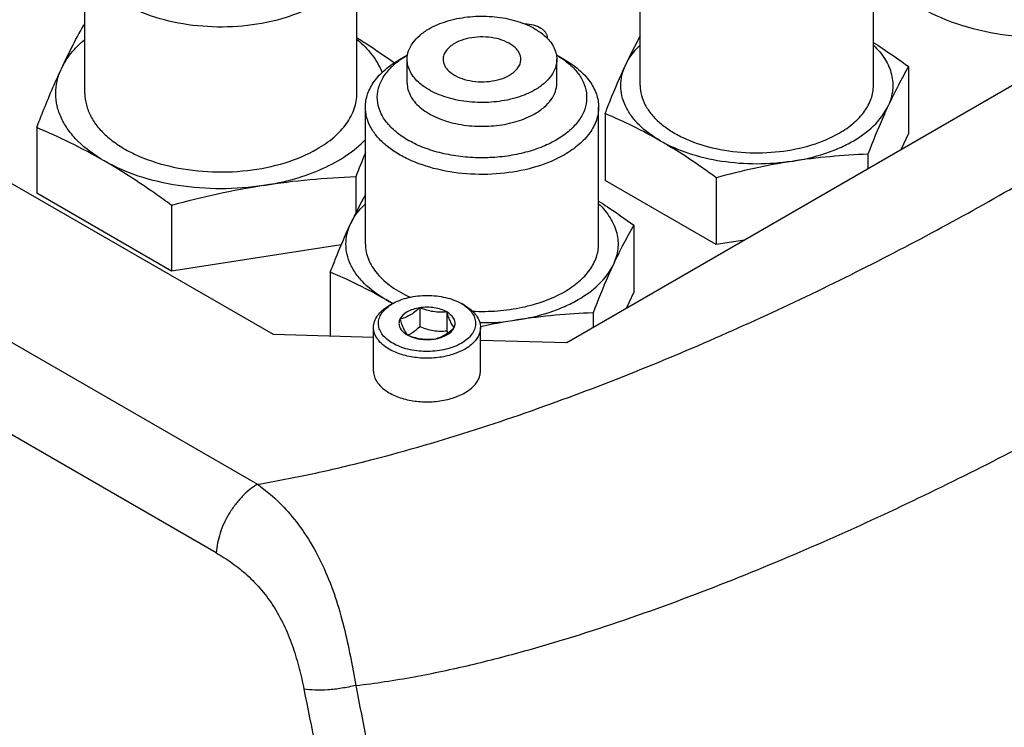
# Model space of a CAD drawing. Header units: millimetres. Extents: x 16 to 3344, y 34 to 2360.
# Tile 91 of 101: x 2882 to 2932, y 1974 to 2011. Entities that reach past the tile are written whole.
import ezdxf

# ---------------------------------------------------------------- set-up
doc = ezdxf.new("R2010")
doc.units = ezdxf.units.MM
doc.header["$LTSCALE"] = 185.02
doc.layers.add('DEFAULT_VBL21', color=7, linetype='CONTINUOUS')
doc.layers.add('TOP_ASM_PBL24', color=7, linetype='CONTINUOUS')

# ---------------------------------------------------------------- blocks, each defined once
blk = doc.blocks.new('TOP_ASM_PBL24', base_point=(2930.257, 1963.92))
at = {"layer": 'TOP_ASM_PBL24', "color": 7}
for p, q in [((2947.795, 2016.06), (2909.78, 1994.113)), ((2884.984, 2006.945), (2884.984, 2014.405)), ((2898.984, 2006.945), (2898.984, 2014.405)), ((2913.561, 2007.353), (2913.561, 2014.405)), ((2925.561, 2007.353), (2925.561, 2014.405)), ((2853.23, 2010.287), (2893.869, 1986.825)), ((2901.177, 2008.69), (2901.591, 2008.929)), ((2901.569, 2007.476), (2901.569, 2008.701)), ((2909.249, 2008.928), (2909.662, 2008.689)), ((2909.269, 2007.476), (2909.269, 2008.701)), ((2927.369, 2008.324), (2927.369, 2004.887)), ((2891.748, 1983.296), (2849.08, 2007.929)), ((2894.683, 1994.528), (2872.245, 2007.482)), ((2899.419, 1999.188), (2899.419, 2006.24)), ((2911.419, 1999.188), (2911.419, 2006.24)), ((2911.754, 2005.908), (2911.754, 2002.471)), ((2882.504, 2005.191), (2882.504, 2001.804)), ((2927.369, 2004.887), (2926.976, 2004.041)), ((2925.277, 2003.817), (2925.277, 2003.06)), ((2898.925, 2002.65), (2898.925, 2000.792)), ((2917.469, 1999.171), (2911.754, 2002.471)), ((2917.469, 2002.609), (2917.469, 1999.171)), ((2889.444, 1997.797), (2882.504, 2001.804)), ((2889.444, 2001.184), (2889.444, 1997.797)), ((2913.227, 2000.159), (2913.227, 1996.722)), ((2918.935, 1999.398), (2917.469, 1999.171)), ((2898.178, 1999.148), (2889.444, 1997.797)), ((2897.612, 1997.744), (2897.612, 1994.447)), ((2913.227, 1996.722), (2912.834, 1995.876)), ((2900.823, 1996.127), (2900.646, 1996.025)), ((2900.836, 1996.134), (2900.828, 1996.138)), ((2900.838, 1996.134), (2900.829, 1996.139)), ((2902.217, 1995.911), (2902.217, 1994.941)), ((2904.536, 1996.025), (2904.359, 1996.127)), ((2903.612, 1995.695), (2903.612, 1994.725)), ((2911.135, 1995.652), (2911.135, 1994.895)), ((2899.841, 1992.656), (2899.841, 1994.902)), ((2905.341, 1992.656), (2905.341, 1994.902)), ((2899.841, 1994.386), (2894.683, 1994.528)), ((2909.78, 1994.113), (2905.341, 1994.235))]:
    blk.add_line(p, q, dxfattribs=at)
for centre, radius, start, end in [((2908.373, 2009.803), 0.418, 356.0532, 359.997), ((2936.085, 1997.612), 25.662, 151.3643, 155.1429), ((2960.994, 1978.637), 66.553, 157.69831, 158.84916), ((2921.943, 1989.447), 25.662, 151.3643, 155.1429), ((2887.946, 1974.64), 25.047, 59.0691, 59.9977), ((2903.968, 2002.401), 7.006, 240.0434, 243.3722), ((2905.431, 2006.974), 11.827, 269.3989, 278.7559), ((2912.151, 1963.538), 32.126, 98.8089, 102.2398), ((2900.726, 1996.252), 1.96, 296.7493, 300.0196), ((2911.225, 1997.206), 8.007, 198.0496, 198.8738)]:
    blk.add_arc(centre, radius, start, end, dxfattribs=at)
for points, knots in [([(2893.869, 1986.825), (2894.813, 1986.984), (2896.678, 1987.347), (2900.324, 1988.206), (2904.732, 1989.485), (2909.843, 1991.251), (2916.339, 1993.804), (2922.567, 1996.648), (2928.534, 1999.726), (2932.815, 2002.107), (2936.941, 2004.576), (2940.902, 2007.131), (2944.684, 2009.774), (2948.262, 2012.507), (2951.604, 2015.334), (2954.173, 2017.8), (2956.034, 2019.844), (2957.3, 2021.393), (2958.244, 2022.725), (2958.913, 2023.811), (2959.216, 2024.361), (2959.356, 2024.638)], [0, 0, 0, 0, 0.037184, 0.073814, 0.145524, 0.215461, 0.283874, 0.416702, 0.481307, 0.544755, 0.607042, 0.668124, 0.727916, 0.786291, 0.843066, 0.897937, 0.924523, 0.950449, 0.975627, 0.98792, 1, 1, 1, 1]), ([(2898.921, 1976.469), (2899.927, 1976.582), (2901.911, 1976.886), (2904.827, 1977.505), (2907.661, 1978.241), (2911.314, 1979.333), (2915.728, 1980.867), (2920.844, 1982.909), (2925.775, 1985.093), (2930.541, 1987.393), (2935.154, 1989.793), (2939.618, 1992.282), (2943.932, 1994.856), (2948.087, 1997.515), (2952.065, 2000.259), (2955.231, 2002.638), (2957.644, 2004.596), (2959.369, 2006.082), (2961.011, 2007.6), (2962.554, 2009.151), (2963.979, 2010.738), (2965.053, 2012.106), (2965.813, 2013.228), (2966.32, 2014.073), (2966.758, 2014.932), (2966.997, 2015.521), (2967.099, 2015.818)], [0, 0, 0, 0, 0.037682, 0.074648, 0.110951, 0.146661, 0.216582, 0.284837, 0.351696, 0.417327, 0.481831, 0.545257, 0.607609, 0.668842, 0.72886, 0.787501, 0.816237, 0.844521, 0.872282, 0.899453, 0.925948, 0.951638, 0.964135, 0.976373, 0.988329, 1, 1, 1, 1]), ([(2896.934, 2011.547), (2896.416, 2011.248), (2895.243, 2010.764), (2893.331, 2010.381), (2891.308, 2010.326), (2889.341, 2010.602), (2887.834, 2011.105), (2886.806, 2011.664), (2886.167, 2012.131), (2885.652, 2012.648), (2885.272, 2013.207), (2885.038, 2013.797), (2884.984, 2014.206), (2884.984, 2014.405)], [0, 0, 0, 0, 0.128646, 0.270202, 0.417319, 0.561628, 0.695264, 0.756271, 0.812763, 0.864714, 0.912535, 0.957152, 1, 1, 1, 1]), ([(2928.044, 2011.346), (2928.689, 2010.973), (2930.147, 2010.365), (2932.525, 2009.868), (2935.049, 2009.767), (2936.741, 2009.975), (2937.563, 2010.152)], [0, 0, 0, 0, 0.228688, 0.480016, 0.74179, 1, 1, 1, 1]), ([(2883.774, 2008.215), (2883.967, 2008.632), (2884.354, 2009.423), (2884.775, 2010.195), (2884.984, 2010.56)], [0, 0, 0, 0, 0.522085, 1, 1, 1, 1]), ([(2902.697, 2010.272), (2902.982, 2010.437), (2903.627, 2010.703), (2904.679, 2010.914), (2905.791, 2010.944), (2906.873, 2010.792), (2907.838, 2010.47), (2908.508, 2010.062), (2908.902, 2009.667), (2909.111, 2009.359), (2909.24, 2009.035), (2909.269, 2008.81), (2909.269, 2008.701)], [0, 0, 0, 0, 0.12868, 0.270273, 0.417429, 0.561777, 0.695448, 0.812713, 0.864678, 0.912511, 0.95714, 1, 1, 1, 1]), ([(2908.791, 2009.803), (2908.791, 2009.848), (2908.775, 2009.943), (2908.706, 2010.076), (2908.596, 2010.197), (2908.393, 2010.345), (2908.064, 2010.476), (2907.776, 2010.517), (2907.623, 2010.523)], [0, 0, 0, 0, 0.091777, 0.189551, 0.297599, 0.417897, 0.692924, 1, 1, 1, 1]), ([(2901.569, 2008.701), (2901.569, 2008.847), (2901.623, 2009.153), (2901.855, 2009.579), (2902.221, 2009.964), (2902.528, 2010.175), (2902.697, 2010.272)], [0, 0, 0, 0, 0.217771, 0.45095, 0.7102, 1, 1, 1, 1]), ([(2883.774, 2008.215), (2883.904, 2008.496), (2884.259, 2009.049), (2884.723, 2009.509), (2884.983, 2009.728)], [0, 0, 0, 0, 0.476209, 1, 1, 1, 1]), ([(2898.984, 2009.819), (2899.146, 2009.717), (2899.798, 2009.3), (2900.436, 2008.862), (2900.911, 2008.524)], [0, 0, 0, 0, 0.246793, 1, 1, 1, 1]), ([(2898.985, 2009.728), (2899.275, 2009.485), (2899.784, 2008.97), (2900.153, 2008.341), (2900.276, 2008.024)], [0, 0, 0, 0, 0.526164, 1, 1, 1, 1]), ([(2904.005, 2009.517), (2903.917, 2009.466), (2903.758, 2009.357), (2903.568, 2009.157), (2903.447, 2008.936), (2903.419, 2008.777), (2903.419, 2008.701)], [0, 0, 0, 0, 0.2898, 0.54905, 0.782229, 1, 1, 1, 1]), ([(2907.419, 2008.701), (2907.419, 2008.758), (2907.404, 2008.874), (2907.337, 2009.043), (2907.229, 2009.203), (2907.024, 2009.408), (2906.676, 2009.62), (2906.175, 2009.787), (2905.613, 2009.866), (2905.035, 2009.85), (2904.488, 2009.741), (2904.153, 2009.603), (2904.005, 2009.517)], [0, 0, 0, 0, 0.04286, 0.087489, 0.135322, 0.187287, 0.304552, 0.438224, 0.582571, 0.729727, 0.87132, 1, 1, 1, 1]), ([(2925.561, 2009.57), (2925.713, 2009.473), (2926.326, 2009.072), (2926.924, 2008.65), (2927.369, 2008.324)], [0, 0, 0, 0, 0.246624, 1, 1, 1, 1]), ([(2912.8, 2008.399), (2912.843, 2008.491), (2913.045, 2008.871), (2913.324, 2009.206), (2913.56, 2009.434)], [0, 0, 0, 0, 0.236729, 1, 1, 1, 1]), ([(2925.563, 2009.433), (2925.79, 2009.215), (2926.181, 2008.751), (2926.482, 2008.065), (2926.568, 2007.513), (2926.56, 2007.103), (2926.48, 2006.696), (2926.382, 2006.435), (2926.323, 2006.307)], [0, 0, 0, 0, 0.274303, 0.522111, 0.640648, 0.758267, 0.877315, 1, 1, 1, 1]), ([(2899.419, 2006.24), (2899.419, 2006.469), (2899.504, 2006.945), (2899.865, 2007.609), (2900.436, 2008.209), (2900.913, 2008.537), (2901.177, 2008.69)], [0, 0, 0, 0, 0.217771, 0.45095, 0.7102, 1, 1, 1, 1]), ([(2909.228, 2004.542), (2908.978, 2004.397), (2908.431, 2004.141), (2907.542, 2003.863), (2906.579, 2003.685), (2905.576, 2003.614), (2904.567, 2003.652), (2903.588, 2003.797), (2902.673, 2004.044), (2901.853, 2004.386), (2901.155, 2004.811), (2900.603, 2005.307), (2900.219, 2005.861), (2900.022, 2006.457), (2900.029, 2007.069), (2900.24, 2007.662), (2900.637, 2008.212), (2900.993, 2008.523), (2901.192, 2008.668)], [0, 0, 0, 0, 0.066444, 0.137995, 0.213304, 0.290711, 0.368405, 0.444551, 0.517427, 0.585571, 0.647945, 0.704139, 0.754628, 0.801001, 0.845923, 0.892511, 0.943368, 1, 1, 1, 1]), ([(2901.192, 2008.668), (2901.223, 2008.691), (2901.353, 2008.783), (2901.487, 2008.868), (2901.591, 2008.928)], [0, 0, 0, 0, 0.24449, 1, 1, 1, 1]), ([(2908.142, 2007.129), (2907.857, 2006.964), (2907.212, 2006.698), (2906.16, 2006.488), (2905.048, 2006.457), (2903.965, 2006.609), (2903.001, 2006.931), (2902.33, 2007.339), (2901.937, 2007.734), (2901.728, 2008.042), (2901.599, 2008.366), (2901.569, 2008.591), (2901.569, 2008.701)], [0, 0, 0, 0, 0.12868, 0.270273, 0.417429, 0.561777, 0.695448, 0.812713, 0.864678, 0.912511, 0.95714, 1, 1, 1, 1]), ([(2903.419, 2008.701), (2903.419, 2008.644), (2903.435, 2008.527), (2903.502, 2008.358), (2903.61, 2008.199), (2903.815, 2007.993), (2904.163, 2007.781), (2904.664, 2007.614), (2905.226, 2007.535), (2905.804, 2007.551), (2906.35, 2007.66), (2906.686, 2007.799), (2906.834, 2007.884)], [0, 0, 0, 0, 0.04286, 0.087489, 0.135322, 0.187287, 0.304552, 0.438224, 0.582571, 0.729727, 0.87132, 1, 1, 1, 1]), ([(2906.834, 2007.884), (2906.921, 2007.935), (2907.081, 2008.044), (2907.271, 2008.244), (2907.391, 2008.466), (2907.419, 2008.624), (2907.419, 2008.701)], [0, 0, 0, 0, 0.2898, 0.54905, 0.782229, 1, 1, 1, 1]), ([(2909.269, 2008.701), (2909.269, 2008.554), (2909.215, 2008.248), (2908.983, 2007.823), (2908.617, 2007.437), (2908.311, 2007.226), (2908.142, 2007.129)], [0, 0, 0, 0, 0.217771, 0.45095, 0.7102, 1, 1, 1, 1]), ([(2909.647, 2008.668), (2909.839, 2008.528), (2910.183, 2008.23), (2910.573, 2007.704), (2910.793, 2007.138), (2910.827, 2006.552), (2910.672, 2005.976), (2910.34, 2005.434), (2909.849, 2004.942), (2909.448, 2004.669), (2909.228, 2004.542)], [0, 0, 0, 0, 0.138283, 0.262952, 0.377241, 0.486812, 0.598667, 0.719137, 0.852363, 1, 1, 1, 1]), ([(2909.249, 2008.928), (2909.284, 2008.907), (2909.42, 2008.826), (2909.552, 2008.738), (2909.647, 2008.668)], [0, 0, 0, 0, 0.25555, 1, 1, 1, 1]), ([(2909.662, 2008.689), (2909.925, 2008.537), (2910.403, 2008.209), (2910.974, 2007.608), (2911.335, 2006.945), (2911.419, 2006.469), (2911.419, 2006.24)], [0, 0, 0, 0, 0.289799, 0.549049, 0.782228, 1, 1, 1, 1]), ([(2906.998, 1924.787), (2905.09, 1925.687), (2902.224, 1927.028), (2898.403, 1928.814), (2896.017, 1929.932), (2894.108, 1930.831), (2892.675, 1931.508), (2891.243, 1932.194), (2889.328, 1933.131), (2886.932, 1934.345), (2884.061, 1935.874), (2881.189, 1937.497), (2878.808, 1938.932), (2876.906, 1940.137), (2875.476, 1941.078), (2874.049, 1942.051), (2872.621, 1943.056), (2871.206, 1944.113), (2869.794, 1945.207), (2868.392, 1946.344), (2866.524, 1947.926), (2864.22, 1950.017), (2860.604, 1953.629), (2857.21, 1957.604), (2854.156, 1961.944), (2852.058, 1965.419), (2850.231, 1969.055), (2848.71, 1972.797), (2847.511, 1976.586), (2846.773, 1979.757), (2846.34, 1982.268), (2846.091, 1984.118), (2845.914, 1985.945), (2845.803, 1987.746), (2845.754, 1989.518), (2845.777, 1991.263), (2845.842, 1992.988), (2845.918, 1994.704), (2845.993, 1996.419), (2846.084, 1998.707), (2846.243, 2002.717), (2846.367, 2006.155), (2846.447, 2008.448)], [0, 0, 0, 0, 0.055674, 0.083488, 0.111311, 0.125229, 0.139159, 0.153124, 0.167148, 0.19541, 0.224003, 0.252993, 0.282441, 0.297356, 0.312409, 0.327606, 0.342949, 0.358491, 0.374202, 0.390083, 0.406138, 0.438783, 0.472152, 0.540985, 0.576347, 0.612117, 0.647998, 0.683616, 0.718621, 0.752752, 0.769439, 0.785855, 0.801998, 0.81787, 0.833461, 0.848772, 0.86392, 0.879006, 0.894103, 0.909216, 0.939454, 1, 1, 1, 1]), ([(2882.504, 2005.191), (2882.608, 2005.458), (2883.008, 2006.476), (2883.435, 2007.484), (2883.774, 2008.215)], [0, 0, 0, 0, 0.262768, 1, 1, 1, 1]), ([(2885.974, 2003.475), (2885.486, 2003.757), (2884.814, 2004.242), (2884.124, 2005.04), (2883.759, 2005.653), (2883.535, 2006.292), (2883.459, 2006.945), (2883.535, 2007.598), (2883.68, 2008.014), (2883.774, 2008.215)], [0, 0, 0, 0, 0.292778, 0.423912, 0.546038, 0.661368, 0.773019, 0.88467, 1, 1, 1, 1]), ([(2911.754, 2005.908), (2911.84, 2006.129), (2912.17, 2006.967), (2912.52, 2007.797), (2912.8, 2008.399)], [0, 0, 0, 0, 0.262768, 1, 1, 1, 1]), ([(2914.612, 2004.496), (2914.21, 2004.728), (2913.657, 2005.127), (2913.088, 2005.785), (2912.787, 2006.289), (2912.603, 2006.815), (2912.541, 2007.353), (2912.603, 2007.891), (2912.723, 2008.233), (2912.8, 2008.399)], [0, 0, 0, 0, 0.292778, 0.423912, 0.546038, 0.661368, 0.773019, 0.88467, 1, 1, 1, 1]), ([(2927.369, 2008.324), (2927.188, 2008.011), (2926.823, 2007.347), (2926.49, 2006.667), (2926.323, 2006.307)], [0, 0, 0, 0, 0.476976, 1, 1, 1, 1]), ([(2905.701, 1928.448), (2904.789, 1928.862), (2902.965, 1929.688), (2900.227, 1930.924), (2897.491, 1932.162), (2894.75, 1933.398), (2892.007, 1934.653), (2889.265, 1935.955), (2886.523, 1937.326), (2883.781, 1938.776), (2881.506, 1940.056), (2879.691, 1941.134), (2878.326, 1941.973), (2876.964, 1942.842), (2875.606, 1943.744), (2874.248, 1944.675), (2872.899, 1945.649), (2871.559, 1946.666), (2869.77, 1948.079), (2867.557, 1949.949), (2864.966, 1952.351), (2861.569, 1955.827), (2857.575, 1960.638), (2854.186, 1966.007), (2851.999, 1970.641), (2850.66, 1974.214), (2849.635, 1977.815), (2849.029, 1980.817), (2848.69, 1983.188), (2848.507, 1984.931), (2848.387, 1986.65), (2848.337, 1988.067), (2848.329, 1989.186), (2848.342, 1990.287), (2848.388, 1991.65), (2848.463, 1993.279), (2848.54, 1994.904), (2848.612, 1996.529), (2848.705, 1998.698), (2848.821, 2001.412), (2848.953, 2004.67), (2849.039, 2006.842), (2849.08, 2007.929)], [0, 0, 0, 0, 0.027866, 0.05572, 0.083573, 0.111431, 0.13937, 0.1675, 0.19591, 0.224654, 0.253791, 0.268527, 0.283383, 0.298367, 0.313488, 0.328742, 0.344169, 0.359781, 0.375551, 0.407602, 0.440351, 0.473815, 0.542802, 0.61394, 0.649757, 0.685222, 0.719991, 0.753827, 0.770353, 0.786606, 0.802587, 0.818297, 0.826043, 0.833718, 0.848914, 0.86401, 0.879083, 0.894174, 0.909278, 0.939495, 0.969736, 1, 1, 1, 1]), ([(2901.569, 2007.476), (2901.569, 2007.366), (2901.599, 2007.142), (2901.728, 2006.817), (2901.937, 2006.51), (2902.33, 2006.115), (2903.001, 2005.706), (2903.965, 2005.384), (2905.048, 2005.232), (2906.16, 2005.263), (2907.212, 2005.473), (2907.857, 2005.74), (2908.142, 2005.904)], [0, 0, 0, 0, 0.04286, 0.087489, 0.135322, 0.187287, 0.304552, 0.438223, 0.582571, 0.729727, 0.87132, 1, 1, 1, 1]), ([(2908.142, 2005.904), (2908.311, 2006.002), (2908.617, 2006.213), (2908.983, 2006.598), (2909.215, 2007.024), (2909.269, 2007.329), (2909.269, 2007.476)], [0, 0, 0, 0, 0.2898, 0.54905, 0.782229, 1, 1, 1, 1]), ([(2913.561, 2007.353), (2913.561, 2007.182), (2913.607, 2006.832), (2913.808, 2006.327), (2914.134, 2005.847), (2914.575, 2005.404), (2915.123, 2005.004), (2916.004, 2004.525), (2917.296, 2004.093), (2918.982, 2003.857), (2920.716, 2003.904), (2922.354, 2004.232), (2923.36, 2004.647), (2923.804, 2004.904)], [0, 0, 0, 0, 0.042848, 0.087465, 0.135286, 0.187237, 0.243729, 0.304736, 0.438372, 0.582681, 0.729798, 0.871354, 1, 1, 1, 1]), ([(2923.804, 2004.904), (2924.067, 2005.056), (2924.545, 2005.385), (2925.116, 2005.985), (2925.477, 2006.648), (2925.561, 2007.125), (2925.561, 2007.353)], [0, 0, 0, 0, 0.2898, 0.54905, 0.782229, 1, 1, 1, 1]), ([(2884.984, 2006.945), (2884.984, 2006.746), (2885.038, 2006.337), (2885.272, 2005.747), (2885.652, 2005.188), (2886.167, 2004.671), (2886.806, 2004.204), (2887.834, 2003.645), (2889.341, 2003.142), (2891.308, 2002.866), (2893.331, 2002.921), (2895.243, 2003.304), (2896.416, 2003.788), (2896.934, 2004.087)], [0, 0, 0, 0, 0.042848, 0.087465, 0.135286, 0.187237, 0.243729, 0.304736, 0.438372, 0.582681, 0.729798, 0.871354, 1, 1, 1, 1]), ([(2896.934, 2004.087), (2897.241, 2004.265), (2897.799, 2004.648), (2898.464, 2005.348), (2898.822, 2006.007), (2898.961, 2006.544), (2898.984, 2006.812), (2898.984, 2006.945)], [0, 0, 0, 0, 0.289581, 0.548634, 0.781636, 0.891838, 1, 1, 1, 1]), ([(2909.662, 2003.791), (2909.218, 2003.534), (2908.212, 2003.119), (2906.573, 2002.791), (2904.84, 2002.743), (2903.154, 2002.98), (2901.862, 2003.412), (2900.981, 2003.891), (2900.433, 2004.291), (2899.992, 2004.734), (2899.666, 2005.214), (2899.465, 2005.719), (2899.419, 2006.069), (2899.419, 2006.24)], [0, 0, 0, 0, 0.128646, 0.270202, 0.417319, 0.561628, 0.695264, 0.756271, 0.812763, 0.864714, 0.912535, 0.957152, 1, 1, 1, 1]), ([(2911.419, 2006.24), (2911.419, 2006.012), (2911.335, 2005.535), (2910.974, 2004.872), (2910.403, 2004.272), (2909.925, 2003.943), (2909.662, 2003.791)], [0, 0, 0, 0, 0.217771, 0.45095, 0.7102, 1, 1, 1, 1]), ([(2921.373, 2003.45), (2921.945, 2003.538), (2922.778, 2003.732), (2923.816, 2004.13), (2925.046, 2004.746), (2925.963, 2005.533), (2926.323, 2006.307)], [0, 0, 0, 0, 0.294932, 0.433576, 0.564679, 1, 1, 1, 1]), ([(2926.323, 2006.307), (2926.233, 2006.114), (2925.863, 2005.293), (2925.526, 2004.458), (2925.277, 2003.817)], [0, 0, 0, 0, 0.236001, 1, 1, 1, 1]), ([(2914.612, 2004.496), (2914.143, 2004.766), (2913.204, 2005.267), (2912.235, 2005.705), (2911.754, 2005.908)], [0, 0, 0, 0, 0.508954, 1, 1, 1, 1]), ([(2885.974, 2003.475), (2885.405, 2003.803), (2884.265, 2004.411), (2883.088, 2004.944), (2882.504, 2005.191)], [0, 0, 0, 0, 0.508954, 1, 1, 1, 1]), ([(2894.184, 2002.205), (2894.722, 2002.288), (2895.756, 2002.511), (2897.196, 2003.027), (2898.433, 2003.698), (2899.13, 2004.264), (2899.421, 2004.568)], [0, 0, 0, 0, 0.279582, 0.542454, 0.783472, 1, 1, 1, 1]), ([(2917.469, 2002.609), (2917.234, 2002.781), (2916.307, 2003.447), (2915.348, 2004.071), (2914.612, 2004.496)], [0, 0, 0, 0, 0.255604, 1, 1, 1, 1]), ([(2921.373, 2003.45), (2920.775, 2003.357), (2919.561, 2003.267), (2917.77, 2003.4), (2916.095, 2003.79), (2915.069, 2004.231), (2914.612, 2004.496)], [0, 0, 0, 0, 0.261229, 0.522457, 0.772028, 1, 1, 1, 1]), ([(2889.444, 2001.184), (2889.158, 2001.393), (2888.032, 2002.202), (2886.868, 2002.959), (2885.974, 2003.475)], [0, 0, 0, 0, 0.255604, 1, 1, 1, 1]), ([(2894.184, 2002.205), (2893.457, 2002.092), (2891.984, 2001.983), (2889.809, 2002.145), (2887.775, 2002.619), (2886.53, 2003.154), (2885.974, 2003.475)], [0, 0, 0, 0, 0.261229, 0.522457, 0.772028, 1, 1, 1, 1]), ([(2921.373, 2003.45), (2920.718, 2003.348), (2919.408, 2003.101), (2918.115, 2002.782), (2917.469, 2002.609)], [0, 0, 0, 0, 0.498242, 1, 1, 1, 1]), ([(2925.277, 2003.817), (2924.627, 2003.79), (2923.322, 2003.708), (2922.023, 2003.55), (2921.373, 2003.45)], [0, 0, 0, 0, 0.497478, 1, 1, 1, 1]), ([(2898.925, 2002.65), (2898.135, 2002.618), (2896.55, 2002.518), (2894.973, 2002.327), (2894.184, 2002.205)], [0, 0, 0, 0, 0.497478, 1, 1, 1, 1]), ([(2894.184, 2002.205), (2893.388, 2002.082), (2891.798, 2001.782), (2890.228, 2001.394), (2889.444, 2001.184)], [0, 0, 0, 0, 0.498242, 1, 1, 1, 1]), ([(2911.419, 2001.406), (2911.571, 2001.308), (2912.184, 2000.907), (2912.782, 2000.485), (2913.227, 2000.159)], [0, 0, 0, 0, 0.246624, 1, 1, 1, 1]), ([(2898.658, 2000.234), (2898.701, 2000.327), (2898.902, 2000.706), (2899.182, 2001.042), (2899.418, 2001.269)], [0, 0, 0, 0, 0.236729, 1, 1, 1, 1]), ([(2911.421, 2001.269), (2911.648, 2001.05), (2912.039, 2000.586), (2912.34, 1999.9), (2912.426, 1999.348), (2912.418, 1998.938), (2912.338, 1998.531), (2912.24, 1998.27), (2912.181, 1998.142)], [0, 0, 0, 0, 0.274303, 0.522111, 0.640648, 0.758267, 0.877315, 1, 1, 1, 1]), ([(2897.612, 1997.744), (2897.697, 1997.964), (2898.027, 1998.802), (2898.378, 1999.632), (2898.658, 2000.234)], [0, 0, 0, 0, 0.262768, 1, 1, 1, 1]), ([(2900.47, 1996.331), (2900.068, 1996.563), (2899.515, 1996.963), (2898.946, 1997.62), (2898.645, 1998.124), (2898.461, 1998.651), (2898.399, 1999.188), (2898.461, 1999.726), (2898.581, 2000.069), (2898.658, 2000.234)], [0, 0, 0, 0, 0.292778, 0.423912, 0.546038, 0.661368, 0.773019, 0.88467, 1, 1, 1, 1]), ([(2913.227, 2000.159), (2913.046, 1999.846), (2912.681, 1999.182), (2912.348, 1998.502), (2912.181, 1998.142)], [0, 0, 0, 0, 0.476976, 1, 1, 1, 1]), ([(2899.419, 1999.188), (2899.419, 1999.057), (2899.446, 1998.79), (2899.607, 1998.256), (2900.019, 1997.61), (2900.77, 1996.953), (2901.386, 1996.612), (2901.725, 1996.459)], [0, 0, 0, 0, 0.104683, 0.211982, 0.442388, 0.704066, 1, 1, 1, 1]), ([(2909.662, 1996.739), (2909.925, 1996.891), (2910.403, 1997.22), (2910.974, 1997.82), (2911.335, 1998.483), (2911.419, 1998.96), (2911.419, 1999.188)], [0, 0, 0, 0, 0.2898, 0.54905, 0.782229, 1, 1, 1, 1]), ([(2907.231, 1995.285), (2907.803, 1995.373), (2908.636, 1995.567), (2909.673, 1995.965), (2910.904, 1996.581), (2911.821, 1997.368), (2912.181, 1998.142)], [0, 0, 0, 0, 0.294932, 0.433576, 0.564679, 1, 1, 1, 1]), ([(2912.181, 1998.142), (2912.091, 1997.95), (2911.721, 1997.128), (2911.384, 1996.293), (2911.135, 1995.652)], [0, 0, 0, 0, 0.236001, 1, 1, 1, 1]), ([(2900.47, 1996.331), (2900.001, 1996.601), (2899.062, 1997.102), (2898.093, 1997.54), (2897.612, 1997.744)], [0, 0, 0, 0, 0.508954, 1, 1, 1, 1]), ([(2900.823, 1996.127), (2901.074, 1996.271), (2901.658, 1996.483), (2902.591, 1996.584), (2903.524, 1996.483), (2904.108, 1996.271), (2904.359, 1996.127)], [0, 0, 0, 0, 0.237217, 0.499998, 0.762781, 1, 1, 1, 1]), ([(2904.929, 1995.736), (2905.362, 1995.715), (2906.221, 1995.728), (2907.472, 1995.905), (2908.63, 1996.23), (2909.34, 1996.553), (2909.662, 1996.739)], [0, 0, 0, 0, 0.26509, 0.525057, 0.77216, 1, 1, 1, 1]), ([(2899.841, 1994.902), (2899.841, 1995.007), (2899.88, 1995.225), (2900.045, 1995.529), (2900.307, 1995.804), (2900.526, 1995.955), (2900.646, 1996.025)], [0, 0, 0, 0, 0.217772, 0.450951, 0.710201, 1, 1, 1, 1]), ([(2900.823, 1994.085), (2900.72, 1994.145), (2900.532, 1994.273), (2900.303, 1994.504), (2900.15, 1994.758), (2900.08, 1995.029), (2900.1, 1995.304), (2900.208, 1995.568), (2900.396, 1995.813), (2900.56, 1995.952), (2900.651, 1996.017)], [0, 0, 0, 0, 0.147325, 0.280127, 0.400128, 0.511606, 0.621063, 0.735604, 0.860873, 1, 1, 1, 1]), ([(2900.651, 1996.017), (2900.665, 1996.026), (2900.721, 1996.065), (2900.779, 1996.101), (2900.823, 1996.127)], [0, 0, 0, 0, 0.244979, 1, 1, 1, 1]), ([(2904.531, 1996.017), (2904.625, 1995.95), (2904.794, 1995.806), (2904.985, 1995.551), (2905.09, 1995.276), (2905.099, 1994.99), (2905.012, 1994.711), (2904.837, 1994.452), (2904.583, 1994.219), (2904.134, 1993.942), (2903.438, 1993.713), (2902.528, 1993.63), (2901.627, 1993.738), (2901.065, 1993.946), (2900.823, 1994.085)], [0, 0, 0, 0, 0.057161, 0.10845, 0.155307, 0.200301, 0.246579, 0.296881, 0.352873, 0.415082, 0.555657, 0.709381, 0.862109, 1, 1, 1, 1]), ([(2902.217, 1995.911), (2902.1, 1995.893), (2901.875, 1995.84), (2901.505, 1995.682), (2901.271, 1995.481), (2901.197, 1995.322)], [0, 0, 0, 0, 0.295032, 0.564531, 1, 1, 1, 1]), ([(2902.217, 1995.911), (2902.136, 1995.837), (2901.974, 1995.698), (2901.718, 1995.523), (2901.459, 1995.397), (2901.282, 1995.343), (2901.197, 1995.322)], [0, 0, 0, 0, 0.276817, 0.53769, 0.777992, 1, 1, 1, 1]), ([(2903.612, 1995.695), (2903.517, 1995.75), (2903.306, 1995.841), (2902.84, 1995.949), (2902.464, 1995.949), (2902.217, 1995.911)], [0, 0, 0, 0, 0.228315, 0.478261, 1, 1, 1, 1]), ([(2903.612, 1995.695), (2903.497, 1995.685), (2903.264, 1995.675), (2902.789, 1995.714), (2902.442, 1995.821), (2902.217, 1995.911)], [0, 0, 0, 0, 0.242378, 0.490754, 1, 1, 1, 1]), ([(2904.359, 1996.127), (2904.374, 1996.118), (2904.432, 1996.083), (2904.489, 1996.046), (2904.531, 1996.017)], [0, 0, 0, 0, 0.255046, 1, 1, 1, 1]), ([(2904.536, 1996.025), (2904.656, 1995.955), (2904.875, 1995.804), (2905.137, 1995.529), (2905.302, 1995.225), (2905.341, 1995.007), (2905.341, 1994.902)], [0, 0, 0, 0, 0.289801, 0.549051, 0.782229, 1, 1, 1, 1]), ([(2901.197, 1995.322), (2901.166, 1995.255), (2901.129, 1995.106), (2901.186, 1994.875), (2901.341, 1994.67), (2901.488, 1994.565), (2901.57, 1994.517)], [0, 0, 0, 0, 0.226459, 0.452919, 0.706139, 1, 1, 1, 1]), ([(2901.197, 1995.322), (2901.226, 1995.233), (2901.283, 1995.066), (2901.394, 1994.791), (2901.495, 1994.611), (2901.57, 1994.517)], [0, 0, 0, 0, 0.315642, 0.592564, 1, 1, 1, 1]), ([(2903.985, 1994.89), (2904.016, 1994.957), (2904.053, 1995.106), (2903.996, 1995.337), (2903.841, 1995.542), (2903.694, 1995.647), (2903.612, 1995.695)], [0, 0, 0, 0, 0.226459, 0.452919, 0.706139, 1, 1, 1, 1]), ([(2903.985, 1994.89), (2903.909, 1994.985), (2903.809, 1995.164), (2903.698, 1995.439), (2903.641, 1995.606), (2903.612, 1995.695)], [0, 0, 0, 0, 0.407436, 0.684358, 1, 1, 1, 1]), ([(2911.135, 1995.652), (2910.485, 1995.625), (2909.179, 1995.543), (2907.88, 1995.385), (2907.231, 1995.285)], [0, 0, 0, 0, 0.497478, 1, 1, 1, 1]), ([(2900.646, 1993.779), (2900.526, 1993.849), (2900.307, 1994), (2900.045, 1994.275), (2899.88, 1994.579), (2899.841, 1994.797), (2899.841, 1994.902)], [0, 0, 0, 0, 0.289801, 0.549051, 0.782229, 1, 1, 1, 1]), ([(2905.341, 1994.902), (2905.341, 1994.824), (2905.32, 1994.663), (2905.228, 1994.431), (2905.079, 1994.212), (2904.798, 1993.93), (2904.318, 1993.638), (2903.63, 1993.408), (2902.857, 1993.299), (2902.062, 1993.321), (2901.311, 1993.472), (2900.85, 1993.662), (2900.646, 1993.779)], [0, 0, 0, 0, 0.04286, 0.087489, 0.135322, 0.187287, 0.304552, 0.438223, 0.58257, 0.729726, 0.87132, 1, 1, 1, 1]), ([(2901.707, 1994.555), (2901.751, 1994.58), (2901.932, 1994.694), (2902.097, 1994.831), (2902.217, 1994.941)], [0, 0, 0, 0, 0.238304, 1, 1, 1, 1]), ([(2902.217, 1994.941), (2902.442, 1994.851), (2902.789, 1994.743), (2903.264, 1994.704), (2903.497, 1994.715), (2903.612, 1994.725)], [0, 0, 0, 0, 0.509246, 0.757622, 1, 1, 1, 1]), ([(2902.965, 1994.301), (2903.05, 1994.322), (2903.226, 1994.376), (2903.486, 1994.502), (2903.741, 1994.677), (2903.904, 1994.816), (2903.985, 1994.89)], [0, 0, 0, 0, 0.222008, 0.46231, 0.723183, 1, 1, 1, 1]), ([(2902.965, 1994.301), (2903.082, 1994.319), (2903.307, 1994.372), (2903.677, 1994.53), (2903.911, 1994.731), (2903.985, 1994.89)], [0, 0, 0, 0, 0.295032, 0.564531, 1, 1, 1, 1]), ([(2901.57, 1994.517), (2901.795, 1994.427), (2902.142, 1994.32), (2902.617, 1994.28), (2902.85, 1994.291), (2902.965, 1994.301)], [0, 0, 0, 0, 0.509246, 0.757622, 1, 1, 1, 1]), ([(2901.57, 1994.517), (2901.665, 1994.462), (2901.876, 1994.371), (2902.342, 1994.263), (2902.718, 1994.263), (2902.965, 1994.301)], [0, 0, 0, 0, 0.228315, 0.478261, 1, 1, 1, 1]), ([(2899.841, 1992.656), (2899.841, 1992.552), (2899.88, 1992.333), (2900.045, 1992.029), (2900.307, 1991.754), (2900.526, 1991.603), (2900.646, 1991.534)], [0, 0, 0, 0, 0.217771, 0.450949, 0.710199, 1, 1, 1, 1]), ([(2900.646, 1991.534), (2900.85, 1991.416), (2901.311, 1991.226), (2902.062, 1991.076), (2902.857, 1991.054), (2903.63, 1991.162), (2904.318, 1991.393), (2904.798, 1991.684), (2905.079, 1991.966), (2905.228, 1992.186), (2905.32, 1992.418), (2905.341, 1992.578), (2905.341, 1992.656)], [0, 0, 0, 0, 0.12868, 0.270274, 0.41743, 0.561777, 0.695448, 0.812713, 0.864678, 0.912511, 0.95714, 1, 1, 1, 1]), ([(2893.865, 1986.828), (2893.728, 1986.744), (2893.452, 1986.553), (2893.071, 1986.201), (2892.716, 1985.786), (2892.298, 1985.17), (2891.914, 1984.346), (2891.764, 1983.637), (2891.748, 1983.296)], [0, 0, 0, 0, 0.113286, 0.235646, 0.364455, 0.496842, 0.759474, 1, 1, 1, 1]), ([(2893.87, 1986.825), (2894.575, 1986.317), (2895.566, 1985.368), (2896.627, 1983.833), (2897.57, 1982.009), (2898.215, 1980.013), (2898.654, 1977.979), (2898.834, 1976.968), (2898.921, 1976.469)], [0, 0, 0, 0, 0.22033, 0.342707, 0.472241, 0.739688, 0.87145, 1, 1, 1, 1]), ([(2891.748, 1983.296), (2892.024, 1983.137), (2892.577, 1982.783), (2893.366, 1982.147), (2894.108, 1981.377), (2894.761, 1980.476), (2895.296, 1979.477), (2895.71, 1978.425), (2896.023, 1977.357), (2896.183, 1976.641), (2896.254, 1976.285)], [0, 0, 0, 0, 0.110827, 0.227864, 0.351722, 0.481341, 0.613561, 0.744965, 0.873825, 1, 1, 1, 1]), ([(2898.921, 1976.469), (2898.682, 1976.411), (2898.204, 1976.315), (2897.501, 1976.233), (2896.851, 1976.217), (2896.441, 1976.252), (2896.254, 1976.285)], [0, 0, 0, 0, 0.27514, 0.542682, 0.788397, 1, 1, 1, 1]), ([(2896.254, 1976.285), (2897.045, 1972.346), (2898.604, 1964.465), (2900.921, 1952.642), (2903.244, 1940.822), (2904.795, 1932.943), (2905.571, 1929.003)], [0, 0, 0, 0, 0.250139, 0.500075, 0.750023, 1, 1, 1, 1]), ([(2898.921, 1976.469), (2899.693, 1972.524), (2901.251, 1964.642), (2904.391, 1948.884), (2906.738, 1937.068), (2908.302, 1929.189)], [0, 0, 0, 0, 0.250167, 0.500092, 1, 1, 1, 1])]:
    blk.add_open_spline(points, degree=3, knots=knots, dxfattribs=at)
blk = doc.blocks.new('DEFAULT_VBL21', base_point=(3028.169, 1858.95))
at = {"layer": 'TOP_ASM_PBL24'}
blk.add_blockref('TOP_ASM_PBL24', (2930.257, 1963.92), dxfattribs=at)

msp = doc.modelspace()

# ---------------------------------------------------------------- block references
at = {"layer": 'DEFAULT_VBL21'}
msp.add_blockref('DEFAULT_VBL21', (3028.169, 1858.95), dxfattribs=at)

doc.saveas('drawing.dxf')
